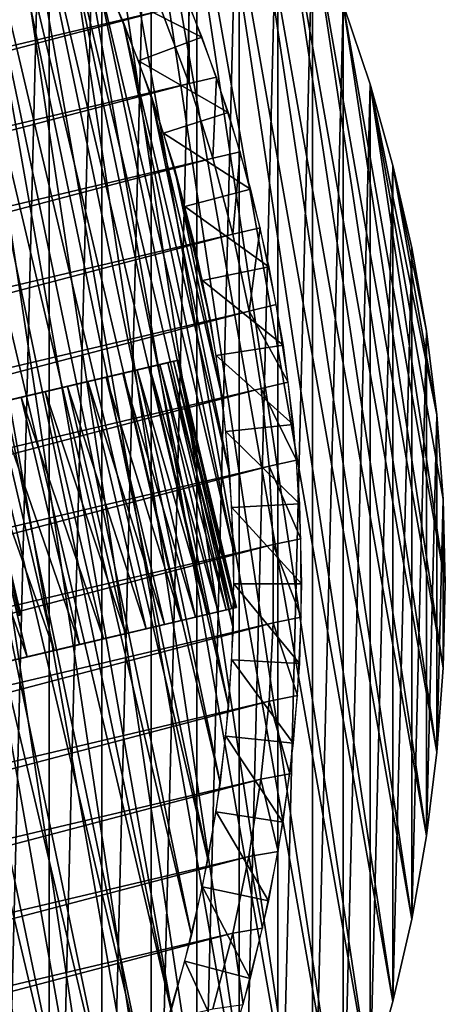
# Model space of a CAD drawing. Header units: millimetres. Extents: x -20 to 1804, y -298 to 307.
# Tile 187 of 189: x 1799 to 1804, y -13 to -1. Entities that reach past the tile are written whole.
import ezdxf

# ---------------------------------------------------------------- set-up
doc = ezdxf.new("R2010")
doc.units = ezdxf.units.MM
doc.header["$LTSCALE"] = 33.374815
for name, color, linetype in [('1', 7, 'CONTINUOUS'), ('105', 7, 'CONTINUOUS'), ('106', 7, 'CONTINUOUS'), ('107', 7, 'CONTINUOUS'), ('108', 7, 'CONTINUOUS'), ('109', 7, 'CONTINUOUS'), ('111', 7, 'CONTINUOUS'), ('112', 7, 'CONTINUOUS'), ('114', 7, 'CONTINUOUS'), ('119', 7, 'CONTINUOUS'), ('123', 7, 'CONTINUOUS'), ('127', 7, 'CONTINUOUS'), ('2', 7, 'CONTINUOUS'), ('3', 7, 'CONTINUOUS'), ('4', 7, 'CONTINUOUS')]:
    doc.layers.add(name, color=color, linetype=linetype)

msp = doc.modelspace()

# ---------------------------------------------------------------- linework, layer by layer
at = {"layer": '1', "linetype": 'Continuous'}
for points in [[(1799.494, 5.266), (1798.834, -21.193), (1798.834, 6.014), (1799.494, 5.266)], [(1799.494, -20.445), (1798.834, -21.193), (1799.494, 5.266), (1799.494, -20.445)], [(1800.116, 4.487), (1799.494, -20.445), (1799.494, 5.266), (1800.116, 4.487)], [(1800.116, -19.665), (1799.494, -20.445), (1800.116, 4.487), (1800.116, -19.665)], [(1800.698, 3.677), (1800.116, -19.665), (1800.116, 4.487), (1800.698, 3.677)], [(1800.698, -18.856), (1800.116, -19.665), (1800.698, 3.677), (1800.698, -18.856)], [(1801.239, 2.839), (1800.698, -18.856), (1800.698, 3.677), (1801.239, 2.839)], [(1801.239, -18.018), (1800.698, -18.856), (1801.239, 2.839), (1801.239, -18.018)], [(1801.738, 1.976), (1801.239, -18.018), (1801.239, 2.839), (1801.738, 1.976)], [(1801.738, -17.154), (1801.239, -18.018), (1801.738, 1.976), (1801.738, -17.154)], [(1802.193, 1.088), (1801.738, -17.154), (1801.738, 1.976), (1802.193, 1.088)], [(1802.193, -16.267), (1801.738, -17.154), (1802.193, 1.088), (1802.193, -16.267)], [(1802.603, 0.179), (1802.193, -16.267), (1802.193, 1.088), (1802.603, 0.179)], [(1802.603, -15.358), (1802.193, -16.267), (1802.603, 0.179), (1802.603, -15.358)], [(1802.967, -0.749), (1802.603, -15.358), (1802.603, 0.179), (1802.967, -0.749)], [(1802.967, -14.43), (1802.603, -15.358), (1802.967, -0.749), (1802.967, -14.43)], [(1803.285, -1.694), (1802.967, -14.43), (1802.967, -0.749), (1803.285, -1.694)], [(1803.285, -13.484), (1802.967, -14.43), (1803.285, -1.694), (1803.285, -13.484)], [(1803.555, -2.654), (1803.285, -13.484), (1803.285, -1.694), (1803.555, -2.654)], [(1803.555, -12.524), (1803.285, -13.484), (1803.555, -2.654), (1803.555, -12.524)], [(1803.777, -3.626), (1803.555, -12.524), (1803.555, -2.654), (1803.777, -3.626)], [(1803.777, -11.552), (1803.555, -12.524), (1803.777, -3.626), (1803.777, -11.552)], [(1803.95, -4.608), (1803.777, -11.552), (1803.777, -3.626), (1803.95, -4.608)], [(1803.95, -10.57), (1803.777, -11.552), (1803.95, -4.608), (1803.95, -10.57)], [(1804.074, -5.598), (1803.95, -10.57), (1803.95, -4.608), (1804.074, -5.598)], [(1804.074, -9.581), (1803.95, -10.57), (1804.074, -5.598), (1804.074, -9.581)], [(1804.148, -6.592), (1804.074, -9.581), (1804.074, -5.598), (1804.148, -6.592)], [(1804.148, -8.586), (1804.074, -9.581), (1804.148, -6.592), (1804.148, -8.586)], [(1804.173, -7.589), (1804.148, -8.586), (1804.148, -6.592), (1804.173, -7.589)]]:
    msp.add_3dface(points, dxfattribs=at)
at = {"layer": '105', "color": 11, "linetype": 'Continuous', "true_color": 0xff7878}
for points in [[(1799.519, -16), (1799.057, -16.793), (1794.143, 6.793), (1799.519, -16)], [(1794.882, 6.252), (1799.519, -16), (1794.143, 6.793), (1794.882, 6.252)], [(1799.938, -15.186), (1799.519, -16), (1794.882, 6.252), (1799.938, -15.186)], [(1795.591, 5.673), (1799.938, -15.186), (1794.882, 6.252), (1795.591, 5.673)], [(1800.314, -14.351), (1799.938, -15.186), (1795.591, 5.673), (1800.314, -14.351)], [(1796.27, 5.056), (1800.314, -14.351), (1795.591, 5.673), (1796.27, 5.056)], [(1800.646, -13.496), (1800.314, -14.351), (1796.27, 5.056), (1800.646, -13.496)], [(1796.915, 4.406), (1800.646, -13.496), (1796.27, 5.056), (1796.915, 4.406)], [(1800.933, -12.626), (1800.646, -13.496), (1796.915, 4.406), (1800.933, -12.626)], [(1797.525, 3.723), (1800.933, -12.626), (1796.915, 4.406), (1797.525, 3.723)], [(1801.173, -11.743), (1800.933, -12.626), (1797.525, 3.723), (1801.173, -11.743)], [(1798.1, 3.008), (1801.173, -11.743), (1797.525, 3.723), (1798.1, 3.008)], [(1801.367, -10.846), (1801.173, -11.743), (1798.1, 3.008), (1801.367, -10.846)], [(1798.634, 2.266), (1801.367, -10.846), (1798.1, 3.008), (1798.634, 2.266)], [(1801.514, -9.943), (1801.367, -10.846), (1798.634, 2.266), (1801.514, -9.943)], [(1799.13, 1.495), (1801.514, -9.943), (1798.634, 2.266), (1799.13, 1.495)], [(1801.613, -9.032), (1801.514, -9.943), (1799.13, 1.495), (1801.613, -9.032)], [(1799.586, 0.699), (1801.613, -9.032), (1799.13, 1.495), (1799.586, 0.699)], [(1801.665, -8.116), (1801.613, -9.032), (1799.586, 0.699), (1801.665, -8.116)], [(1799.998, -0.118), (1801.665, -8.116), (1799.586, 0.699), (1799.998, -0.118)], [(1801.669, -7.202), (1801.665, -8.116), (1799.998, -0.118), (1801.669, -7.202)], [(1800.367, -0.957), (1801.669, -7.202), (1799.998, -0.118), (1800.367, -0.957)], [(1801.624, -6.286), (1801.669, -7.202), (1800.367, -0.957), (1801.624, -6.286)], [(1800.693, -1.814), (1801.624, -6.286), (1800.367, -0.957), (1800.693, -1.814)], [(1801.532, -5.373), (1801.624, -6.286), (1800.693, -1.814), (1801.532, -5.373)], [(1800.972, -2.685), (1801.532, -5.373), (1800.693, -1.814), (1800.972, -2.685)], [(1801.393, -4.47), (1801.532, -5.373), (1800.972, -2.685), (1801.393, -4.47)], [(1801.206, -3.572), (1801.393, -4.47), (1800.972, -2.685), (1801.206, -3.572)]]:
    msp.add_3dface(points, dxfattribs=at)
at = {"layer": '106', "color": 11, "linetype": 'Continuous', "true_color": 0xff7878}
for points in [[(1799.085, 2.441, 3), (1766.256, -6.201, 3), (1799.582, 1.66, 3), (1799.085, 2.441, 3)], [(1766.256, -6.201, 3), (1766.208, -7.124, 3), (1799.582, 1.66, 3), (1766.256, -6.201, 3)], [(1799.582, 1.66, 3), (1766.208, -7.124, 3), (1800.037, 0.856, 3), (1799.582, 1.66, 3)], [(1766.208, -7.124, 3), (1766.208, -8.05, 3), (1800.037, 0.856, 3), (1766.208, -7.124, 3)], [(1800.037, 0.856, 3), (1766.208, -8.05, 3), (1800.451, 0.026, 3), (1800.037, 0.856, 3)], [(1766.208, -8.05, 3), (1766.255, -8.974, 3), (1800.451, 0.026, 3), (1766.208, -8.05, 3)], [(1800.451, 0.026, 3), (1766.255, -8.974, 3), (1800.821, -0.821, 3), (1800.451, 0.026, 3)], [(1766.255, -8.974, 3), (1766.35, -9.892, 3), (1800.821, -0.821, 3), (1766.255, -8.974, 3)], [(1800.821, -0.821, 3), (1766.35, -9.892, 3), (1801.147, -1.684, 3), (1800.821, -0.821, 3)], [(1766.35, -9.892, 3), (1766.492, -10.805, 3), (1801.147, -1.684, 3), (1766.35, -9.892, 3)], [(1801.147, -1.684, 3), (1766.492, -10.805, 3), (1801.428, -2.565, 3), (1801.147, -1.684, 3)], [(1766.492, -10.805, 3), (1766.682, -11.715, 3), (1801.428, -2.565, 3), (1766.492, -10.805, 3)], [(1766.682, -11.715, 3), (1801.664, -3.464, 3), (1801.428, -2.565, 3), (1766.682, -11.715, 3)], [(1766.919, -12.614, 3), (1801.664, -3.464, 3), (1766.682, -11.715, 3), (1766.919, -12.614, 3)], [(1801.854, -4.374, 3), (1801.664, -3.464, 3), (1766.919, -12.614, 3), (1801.854, -4.374, 3)], [(1767.2, -13.494, 3), (1801.854, -4.374, 3), (1766.919, -12.614, 3), (1767.2, -13.494, 3)], [(1801.996, -5.287, 3), (1801.854, -4.374, 3), (1767.2, -13.494, 3), (1801.996, -5.287, 3)], [(1767.525, -14.357, 3), (1801.996, -5.287, 3), (1767.2, -13.494, 3), (1767.525, -14.357, 3)], [(1802.091, -6.205, 3), (1801.996, -5.287, 3), (1767.525, -14.357, 3), (1802.091, -6.205, 3)], [(1767.895, -15.204, 3), (1802.091, -6.205, 3), (1767.525, -14.357, 3), (1767.895, -15.204, 3)], [(1802.138, -7.128, 3), (1802.091, -6.205, 3), (1767.895, -15.204, 3), (1802.138, -7.128, 3)], [(1768.309, -16.033, 3), (1802.138, -7.128, 3), (1767.895, -15.204, 3), (1768.309, -16.033, 3)], [(1802.138, -8.055, 3), (1802.138, -7.128, 3), (1768.309, -16.033, 3), (1802.138, -8.055, 3)], [(1768.765, -16.839, 3), (1802.138, -8.055, 3), (1768.309, -16.033, 3), (1768.765, -16.839, 3)], [(1802.091, -8.979, 3), (1802.138, -8.055, 3), (1768.765, -16.839, 3), (1802.091, -8.979, 3)], [(1769.261, -17.618, 3), (1802.091, -8.979, 3), (1768.765, -16.839, 3), (1769.261, -17.618, 3)], [(1801.995, -9.898, 3), (1802.091, -8.979, 3), (1769.261, -17.618, 3), (1801.995, -9.898, 3)], [(1769.798, -18.374, 3), (1801.995, -9.898, 3), (1769.261, -17.618, 3), (1769.798, -18.374, 3)], [(1801.853, -10.814, 3), (1801.995, -9.898, 3), (1769.798, -18.374, 3), (1801.853, -10.814, 3)], [(1770.372, -19.1, 3), (1801.853, -10.814, 3), (1769.798, -18.374, 3), (1770.372, -19.1, 3)], [(1801.663, -11.72, 3), (1801.853, -10.814, 3), (1770.372, -19.1, 3), (1801.663, -11.72, 3)], [(1770.982, -19.794, 3), (1801.663, -11.72, 3), (1770.372, -19.1, 3), (1770.982, -19.794, 3)], [(1801.428, -12.613, 3), (1801.663, -11.72, 3), (1770.982, -19.794, 3), (1801.428, -12.613, 3)]]:
    msp.add_3dface(points, dxfattribs=at)
at = {"layer": '107', "color": 11, "linetype": 'Continuous', "true_color": 0xff7878}
for points in [[(1801.664, -3.464, 3), (1801.854, -4.374, 3), (1801.984, -3.388, 1.773), (1801.664, -3.464, 3)], [(1801.984, -3.388, 1.773), (1801.854, -4.374, 3), (1802.174, -4.296, 1.773), (1801.984, -3.388, 1.773)], [(1802.174, -4.296, 1.773), (1801.854, -4.374, 3), (1802.318, -5.212, 1.773), (1802.174, -4.296, 1.773)], [(1801.854, -4.374, 3), (1801.996, -5.287, 3), (1802.318, -5.212, 1.773), (1801.854, -4.374, 3)], [(1802.318, -5.212, 1.773), (1801.996, -5.287, 3), (1802.415, -6.134, 1.773), (1802.318, -5.212, 1.773)], [(1801.996, -5.287, 3), (1802.091, -6.205, 3), (1802.415, -6.134, 1.773), (1801.996, -5.287, 3)], [(1802.415, -6.134, 1.773), (1802.091, -6.205, 3), (1802.465, -7.06, 1.773), (1802.415, -6.134, 1.773)], [(1802.091, -6.205, 3), (1802.138, -7.128, 3), (1802.465, -7.06, 1.773), (1802.091, -6.205, 3)], [(1802.465, -7.06, 1.773), (1802.138, -7.128, 3), (1802.469, -7.987, 1.773), (1802.465, -7.06, 1.773)], [(1802.138, -7.128, 3), (1802.138, -8.055, 3), (1802.469, -7.987, 1.773), (1802.138, -7.128, 3)], [(1802.469, -7.987, 1.773), (1802.138, -8.055, 3), (1802.425, -8.913, 1.773), (1802.469, -7.987, 1.773)], [(1802.138, -8.055, 3), (1802.091, -8.979, 3), (1802.425, -8.913, 1.773), (1802.138, -8.055, 3)], [(1802.425, -8.913, 1.773), (1802.091, -8.979, 3), (1802.335, -9.836, 1.773), (1802.425, -8.913, 1.773)], [(1802.091, -8.979, 3), (1801.995, -9.898, 3), (1802.335, -9.836, 1.773), (1802.091, -8.979, 3)], [(1802.335, -9.836, 1.773), (1801.995, -9.898, 3), (1802.198, -10.753, 1.773), (1802.335, -9.836, 1.773)], [(1801.995, -9.898, 3), (1801.853, -10.814, 3), (1802.198, -10.753, 1.773), (1801.995, -9.898, 3)], [(1802.198, -10.753, 1.773), (1801.853, -10.814, 3), (1802.014, -11.661, 1.773), (1802.198, -10.753, 1.773)], [(1801.853, -10.814, 3), (1801.663, -11.72, 3), (1802.014, -11.661, 1.773), (1801.853, -10.814, 3)], [(1801.663, -11.72, 3), (1801.428, -12.613, 3), (1801.785, -12.56, 1.773), (1801.663, -11.72, 3)], [(1802.014, -11.661, 1.773), (1801.663, -11.72, 3), (1801.785, -12.56, 1.773), (1802.014, -11.661, 1.773)]]:
    msp.add_3dface(points, dxfattribs=at)
at = {"layer": '108', "color": 11, "linetype": 'Continuous', "true_color": 0xff7878}
for points in [[(1800.821, -0.821, 3), (1801.147, -1.684, 3), (1801.143, -0.739, 1.773), (1800.821, -0.821, 3)], [(1801.143, -0.739, 1.773), (1801.147, -1.684, 3), (1801.468, -1.608, 1.773), (1801.143, -0.739, 1.773)], [(1801.147, -1.684, 3), (1801.428, -2.565, 3), (1801.468, -1.608, 1.773), (1801.147, -1.684, 3)], [(1801.468, -1.608, 1.773), (1801.428, -2.565, 3), (1801.749, -2.491, 1.773), (1801.468, -1.608, 1.773)], [(1801.428, -2.565, 3), (1801.664, -3.464, 3), (1801.749, -2.491, 1.773), (1801.428, -2.565, 3)], [(1801.664, -3.464, 3), (1801.984, -3.388, 1.773), (1801.749, -2.491, 1.773), (1801.664, -3.464, 3)]]:
    msp.add_3dface(points, dxfattribs=at)
at = {"layer": '109', "color": 11, "linetype": 'Continuous', "true_color": 0xff7878}
for points in [[(1800.943, -0.263, 1.5), (1801.298, -1.136, 1.5), (1800.21, -0.583, 1.038), (1800.943, -0.263, 1.5)], [(1800.21, -0.583, 1.038), (1801.298, -1.136, 1.5), (1800.549, -1.418, 1.038), (1800.21, -0.583, 1.038)], [(1801.298, -1.136, 1.5), (1801.607, -2.026, 1.5), (1800.549, -1.418, 1.038), (1801.298, -1.136, 1.5)], [(1800.549, -1.418, 1.038), (1801.607, -2.026, 1.5), (1800.845, -2.269, 1.038), (1800.549, -1.418, 1.038)], [(1801.607, -2.026, 1.5), (1801.87, -2.931, 1.5), (1800.845, -2.269, 1.038), (1801.607, -2.026, 1.5)], [(1800.845, -2.269, 1.038), (1801.87, -2.931, 1.5), (1801.097, -3.135, 1.038), (1800.845, -2.269, 1.038)], [(1801.87, -2.931, 1.5), (1802.087, -3.848, 1.5), (1801.097, -3.135, 1.038), (1801.87, -2.931, 1.5)], [(1801.097, -3.135, 1.038), (1802.087, -3.848, 1.5), (1801.304, -4.012, 1.038), (1801.097, -3.135, 1.038)], [(1802.087, -3.848, 1.5), (1802.256, -4.775, 1.5), (1801.304, -4.012, 1.038), (1802.087, -3.848, 1.5)], [(1801.304, -4.012, 1.038), (1802.256, -4.775, 1.5), (1801.465, -4.898, 1.038), (1801.304, -4.012, 1.038)], [(1802.256, -4.775, 1.5), (1802.376, -5.71, 1.5), (1801.465, -4.898, 1.038), (1802.256, -4.775, 1.5)], [(1801.465, -4.898, 1.038), (1802.376, -5.71, 1.5), (1801.581, -5.792, 1.038), (1801.465, -4.898, 1.038)], [(1802.376, -5.71, 1.5), (1802.449, -6.649, 1.5), (1801.581, -5.792, 1.038), (1802.376, -5.71, 1.5)], [(1801.581, -5.792, 1.038), (1802.449, -6.649, 1.5), (1801.65, -6.691, 1.038), (1801.581, -5.792, 1.038)], [(1802.449, -6.649, 1.5), (1802.473, -7.592, 1.5), (1801.65, -6.691, 1.038), (1802.449, -6.649, 1.5)], [(1801.65, -6.691, 1.038), (1802.473, -7.592, 1.5), (1801.673, -7.591, 1.038), (1801.65, -6.691, 1.038)], [(1801.673, -7.591, 1.038), (1802.449, -8.534, 1.5), (1801.65, -8.492, 1.038), (1801.673, -7.591, 1.038)], [(1802.473, -7.592, 1.5), (1802.449, -8.534, 1.5), (1801.673, -7.591, 1.038), (1802.473, -7.592, 1.5)], [(1801.65, -8.492, 1.038), (1802.376, -9.473, 1.5), (1801.58, -9.391, 1.038), (1801.65, -8.492, 1.038)], [(1802.449, -8.534, 1.5), (1802.376, -9.473, 1.5), (1801.65, -8.492, 1.038), (1802.449, -8.534, 1.5)], [(1801.58, -9.391, 1.038), (1802.255, -10.408, 1.5), (1801.464, -10.284, 1.038), (1801.58, -9.391, 1.038)], [(1802.376, -9.473, 1.5), (1802.255, -10.408, 1.5), (1801.58, -9.391, 1.038), (1802.376, -9.473, 1.5)], [(1801.464, -10.284, 1.038), (1802.086, -11.335, 1.5), (1801.303, -11.171, 1.038), (1801.464, -10.284, 1.038)], [(1802.255, -10.408, 1.5), (1802.086, -11.335, 1.5), (1801.464, -10.284, 1.038), (1802.255, -10.408, 1.5)], [(1801.303, -11.171, 1.038), (1801.869, -12.252, 1.5), (1801.096, -12.048, 1.038), (1801.303, -11.171, 1.038)], [(1802.086, -11.335, 1.5), (1801.869, -12.252, 1.5), (1801.303, -11.171, 1.038), (1802.086, -11.335, 1.5)], [(1801.096, -12.048, 1.038), (1801.606, -13.157, 1.5), (1800.844, -12.913, 1.038), (1801.096, -12.048, 1.038)], [(1801.869, -12.252, 1.5), (1801.606, -13.157, 1.5), (1801.096, -12.048, 1.038), (1801.869, -12.252, 1.5)]]:
    msp.add_3dface(points, dxfattribs=at)
at = {"layer": '111', "color": 140, "linetype": 'Continuous', "true_color": 0x00ccff}
for points in [[(1801.018, -4.952, 3), (1789.332, -7.708, 12.127), (1767.926, -12.757, 56), (1801.018, -4.952, 3)], [(1801.018, -4.952, 56), (1801.018, -4.952, 3), (1767.926, -12.757, 56), (1801.018, -4.952, 56)], [(1767.94, -12.754, 56.411), (1801.018, -4.952, 56), (1767.926, -12.757, 56), (1767.94, -12.754, 56.411)], [(1801.004, -4.955, 56.411), (1801.018, -4.952, 56), (1767.94, -12.754, 56.411), (1801.004, -4.955, 56.411)], [(1767.98, -12.744, 56.818), (1801.004, -4.955, 56.411), (1767.94, -12.754, 56.411), (1767.98, -12.744, 56.818)], [(1800.963, -4.965, 56.818), (1801.004, -4.955, 56.411), (1767.98, -12.744, 56.818), (1800.963, -4.965, 56.818)], [(1768.048, -12.729, 57.22), (1800.963, -4.965, 56.818), (1767.98, -12.744, 56.818), (1768.048, -12.729, 57.22)], [(1800.895, -4.981, 57.22), (1800.963, -4.965, 56.818), (1768.048, -12.729, 57.22), (1800.895, -4.981, 57.22)], [(1768.142, -12.706, 57.619), (1800.895, -4.981, 57.22), (1768.048, -12.729, 57.22), (1768.142, -12.706, 57.619)], [(1800.801, -5.003, 57.619), (1800.895, -4.981, 57.22), (1768.142, -12.706, 57.619), (1800.801, -5.003, 57.619)], [(1789.553, -7.656, 11.932), (1789.332, -7.708, 12.127), (1801.018, -4.952, 3), (1789.553, -7.656, 11.932)], [(1789.758, -7.608, 11.721), (1789.553, -7.656, 11.932), (1801.018, -4.952, 3), (1789.758, -7.608, 11.721)], [(1789.949, -7.563, 11.494), (1789.758, -7.608, 11.721), (1801.018, -4.952, 3), (1789.949, -7.563, 11.494)], [(1790.122, -7.522, 11.253), (1789.949, -7.563, 11.494), (1801.018, -4.952, 3), (1790.122, -7.522, 11.253)], [(1790.276, -7.485, 11), (1790.122, -7.522, 11.253), (1801.018, -4.952, 3), (1790.276, -7.485, 11)], [(1790.413, -7.453, 10.735), (1790.276, -7.485, 11), (1801.018, -4.952, 3), (1790.413, -7.453, 10.735)], [(1790.529, -7.426, 10.462), (1790.413, -7.453, 10.735), (1801.018, -4.952, 3), (1790.529, -7.426, 10.462)], [(1790.625, -7.403, 10.179), (1790.529, -7.426, 10.462), (1801.018, -4.952, 3), (1790.625, -7.403, 10.179)], [(1790.7, -7.385, 9.89), (1790.625, -7.403, 10.179), (1801.018, -4.952, 3), (1790.7, -7.385, 9.89)], [(1790.754, -7.373, 9.597), (1790.7, -7.385, 9.89), (1801.018, -4.952, 3), (1790.754, -7.373, 9.597)], [(1790.787, -7.365, 9.301), (1790.754, -7.373, 9.597), (1801.018, -4.952, 3), (1790.787, -7.365, 9.301)], [(1790.798, -7.362, 9), (1790.787, -7.365, 9.301), (1801.018, -4.952, 3), (1790.798, -7.362, 9)], [(1799.071, -5.411, 3), (1790.798, -7.362, 9), (1801.018, -4.952, 3), (1799.071, -5.411, 3)], [(1768.263, -12.678, 58.009), (1800.801, -5.003, 57.619), (1768.142, -12.706, 57.619), (1768.263, -12.678, 58.009)], [(1800.68, -5.031, 58.009), (1800.801, -5.003, 57.619), (1768.263, -12.678, 58.009), (1800.68, -5.031, 58.009)], [(1768.409, -12.643, 58.39), (1800.68, -5.031, 58.009), (1768.263, -12.678, 58.009), (1768.409, -12.643, 58.39)], [(1800.534, -5.066, 58.39), (1800.68, -5.031, 58.009), (1768.409, -12.643, 58.39), (1800.534, -5.066, 58.39)], [(1768.581, -12.603, 58.761), (1800.534, -5.066, 58.39), (1768.409, -12.643, 58.39), (1768.581, -12.603, 58.761)], [(1800.363, -5.106, 58.761), (1800.534, -5.066, 58.39), (1768.581, -12.603, 58.761), (1800.363, -5.106, 58.761)], [(1768.776, -12.557, 59.117), (1800.363, -5.106, 58.761), (1768.581, -12.603, 58.761), (1768.776, -12.557, 59.117)], [(1800.168, -5.152, 59.117), (1800.363, -5.106, 58.761), (1768.776, -12.557, 59.117), (1800.168, -5.152, 59.117)], [(1768.995, -12.505, 59.46), (1800.168, -5.152, 59.117), (1768.776, -12.557, 59.117), (1768.995, -12.505, 59.46)], [(1799.949, -5.204, 59.46), (1800.168, -5.152, 59.117), (1768.995, -12.505, 59.46), (1799.949, -5.204, 59.46)], [(1769.236, -12.448, 59.787), (1799.949, -5.204, 59.46), (1768.995, -12.505, 59.46), (1769.236, -12.448, 59.787)], [(1799.708, -5.261, 59.787), (1799.949, -5.204, 59.46), (1769.236, -12.448, 59.787), (1799.708, -5.261, 59.787)], [(1769.497, -12.387, 60.095), (1799.708, -5.261, 59.787), (1769.236, -12.448, 59.787), (1769.497, -12.387, 60.095)], [(1799.446, -5.323, 60.095), (1799.708, -5.261, 59.787), (1769.497, -12.387, 60.095), (1799.446, -5.323, 60.095)], [(1769.78, -12.32, 60.385), (1799.446, -5.323, 60.095), (1769.497, -12.387, 60.095), (1769.78, -12.32, 60.385)], [(1799.163, -5.389, 60.385), (1799.446, -5.323, 60.095), (1769.78, -12.32, 60.385), (1799.163, -5.389, 60.385)], [(1770.08, -12.249, 60.654), (1799.163, -5.389, 60.385), (1769.78, -12.32, 60.385), (1770.08, -12.249, 60.654)], [(1798.863, -5.46, 60.654), (1799.163, -5.389, 60.385), (1770.08, -12.249, 60.654), (1798.863, -5.46, 60.654)]]:
    msp.add_3dface(points, dxfattribs=at)
at = {"layer": '112', "color": 140, "linetype": 'Continuous', "true_color": 0x00ccff}
for points in [[(1768.614, -15.677, 56), (1768.614, -15.677, 3), (1801.706, -7.872, 56), (1768.614, -15.677, 56)], [(1801.706, -7.872, 56), (1768.614, -15.677, 3), (1780.3, -12.921, 12.127), (1801.706, -7.872, 56)], [(1801.692, -7.875, 56.411), (1768.614, -15.677, 56), (1801.706, -7.872, 56), (1801.692, -7.875, 56.411)], [(1768.628, -15.674, 56.411), (1768.614, -15.677, 56), (1801.692, -7.875, 56.411), (1768.628, -15.674, 56.411)], [(1801.652, -7.885, 56.818), (1768.628, -15.674, 56.411), (1801.692, -7.875, 56.411), (1801.652, -7.885, 56.818)], [(1768.669, -15.664, 56.818), (1768.628, -15.674, 56.411), (1801.652, -7.885, 56.818), (1768.669, -15.664, 56.818)], [(1801.584, -7.901, 57.22), (1768.669, -15.664, 56.818), (1801.652, -7.885, 56.818), (1801.584, -7.901, 57.22)], [(1768.736, -15.648, 57.22), (1768.669, -15.664, 56.818), (1801.584, -7.901, 57.22), (1768.736, -15.648, 57.22)], [(1801.49, -7.923, 57.619), (1768.736, -15.648, 57.22), (1801.584, -7.901, 57.22), (1801.49, -7.923, 57.619)], [(1780.534, -12.866, 12.305), (1801.706, -7.872, 56), (1780.3, -12.921, 12.127), (1780.534, -12.866, 12.305)], [(1780.78, -12.808, 12.464), (1801.706, -7.872, 56), (1780.534, -12.866, 12.305), (1780.78, -12.808, 12.464)], [(1781.038, -12.747, 12.604), (1801.706, -7.872, 56), (1780.78, -12.808, 12.464), (1781.038, -12.747, 12.604)], [(1781.304, -12.684, 12.723), (1801.706, -7.872, 56), (1781.038, -12.747, 12.604), (1781.304, -12.684, 12.723)], [(1781.58, -12.619, 12.822), (1801.706, -7.872, 56), (1781.304, -12.684, 12.723), (1781.58, -12.619, 12.822)], [(1781.861, -12.553, 12.9), (1801.706, -7.872, 56), (1781.58, -12.619, 12.822), (1781.861, -12.553, 12.9)], [(1782.146, -12.486, 12.955), (1801.706, -7.872, 56), (1781.861, -12.553, 12.9), (1782.146, -12.486, 12.955)], [(1782.434, -12.417, 12.988), (1801.706, -7.872, 56), (1782.146, -12.486, 12.955), (1782.434, -12.417, 12.988)], [(1782.727, -12.348, 13), (1801.706, -7.872, 56), (1782.434, -12.417, 12.988), (1782.727, -12.348, 13)], [(1787.594, -11.201, 13), (1801.706, -7.872, 56), (1782.727, -12.348, 13), (1787.594, -11.201, 13)], [(1787.886, -11.131, 12.988), (1801.706, -7.872, 56), (1787.594, -11.201, 13), (1787.886, -11.131, 12.988)], [(1788.175, -11.063, 12.955), (1801.706, -7.872, 56), (1787.886, -11.131, 12.988), (1788.175, -11.063, 12.955)], [(1788.459, -10.996, 12.9), (1801.706, -7.872, 56), (1788.175, -11.063, 12.955), (1788.459, -10.996, 12.9)], [(1788.741, -10.93, 12.822), (1801.706, -7.872, 56), (1788.459, -10.996, 12.9), (1788.741, -10.93, 12.822)], [(1789.016, -10.865, 12.723), (1801.706, -7.872, 56), (1788.741, -10.93, 12.822), (1789.016, -10.865, 12.723)], [(1789.282, -10.802, 12.604), (1801.706, -7.872, 56), (1789.016, -10.865, 12.723), (1789.282, -10.802, 12.604)], [(1789.54, -10.741, 12.464), (1801.706, -7.872, 56), (1789.282, -10.802, 12.604), (1789.54, -10.741, 12.464)], [(1789.786, -10.683, 12.305), (1801.706, -7.872, 56), (1789.54, -10.741, 12.464), (1789.786, -10.683, 12.305)], [(1790.021, -10.628, 12.127), (1801.706, -7.872, 56), (1789.786, -10.683, 12.305), (1790.021, -10.628, 12.127)], [(1790.242, -10.576, 11.932), (1801.706, -7.872, 56), (1790.021, -10.628, 12.127), (1790.242, -10.576, 11.932)], [(1790.447, -10.527, 11.721), (1801.706, -7.872, 56), (1790.242, -10.576, 11.932), (1790.447, -10.527, 11.721)], [(1790.637, -10.483, 11.494), (1801.706, -7.872, 56), (1790.447, -10.527, 11.721), (1790.637, -10.483, 11.494)], [(1790.81, -10.442, 11.253), (1801.706, -7.872, 56), (1790.637, -10.483, 11.494), (1790.81, -10.442, 11.253)], [(1790.965, -10.405, 11), (1801.706, -7.872, 56), (1790.81, -10.442, 11.253), (1790.965, -10.405, 11)], [(1791.101, -10.373, 10.735), (1801.706, -7.872, 56), (1790.965, -10.405, 11), (1791.101, -10.373, 10.735)], [(1791.217, -10.346, 10.462), (1801.706, -7.872, 56), (1791.101, -10.373, 10.735), (1791.217, -10.346, 10.462)], [(1791.314, -10.323, 10.179), (1801.706, -7.872, 56), (1791.217, -10.346, 10.462), (1791.314, -10.323, 10.179)], [(1791.389, -10.305, 9.89), (1801.706, -7.872, 56), (1791.314, -10.323, 10.179), (1791.389, -10.305, 9.89)], [(1791.443, -10.293, 9.597), (1801.706, -7.872, 56), (1791.389, -10.305, 9.89), (1791.443, -10.293, 9.597)], [(1791.476, -10.285, 9.301), (1801.706, -7.872, 56), (1791.443, -10.293, 9.597), (1791.476, -10.285, 9.301)], [(1791.487, -10.282, 9), (1801.706, -7.872, 56), (1791.476, -10.285, 9.301), (1791.487, -10.282, 9)], [(1793.92, -9.708, 3), (1801.706, -7.872, 56), (1791.487, -10.282, 3), (1793.92, -9.708, 3)], [(1791.487, -10.282, 3), (1801.706, -7.872, 56), (1791.487, -10.282, 9), (1791.487, -10.282, 3)], [(1799.76, -8.331, 3), (1801.706, -7.872, 56), (1793.92, -9.708, 3), (1799.76, -8.331, 3)], [(1801.706, -7.872, 3), (1801.706, -7.872, 56), (1799.76, -8.331, 3), (1801.706, -7.872, 3)], [(1768.831, -15.626, 57.619), (1768.736, -15.648, 57.22), (1801.49, -7.923, 57.619), (1768.831, -15.626, 57.619)], [(1801.369, -7.951, 58.009), (1768.831, -15.626, 57.619), (1801.49, -7.923, 57.619), (1801.369, -7.951, 58.009)], [(1768.952, -15.598, 58.009), (1768.831, -15.626, 57.619), (1801.369, -7.951, 58.009), (1768.952, -15.598, 58.009)], [(1801.223, -7.986, 58.39), (1768.952, -15.598, 58.009), (1801.369, -7.951, 58.009), (1801.223, -7.986, 58.39)], [(1769.098, -15.563, 58.39), (1768.952, -15.598, 58.009), (1801.223, -7.986, 58.39), (1769.098, -15.563, 58.39)], [(1801.051, -8.026, 58.761), (1769.098, -15.563, 58.39), (1801.223, -7.986, 58.39), (1801.051, -8.026, 58.761)], [(1769.269, -15.523, 58.761), (1769.098, -15.563, 58.39), (1801.051, -8.026, 58.761), (1769.269, -15.523, 58.761)], [(1800.856, -8.072, 59.117), (1769.269, -15.523, 58.761), (1801.051, -8.026, 58.761), (1800.856, -8.072, 59.117)], [(1769.464, -15.477, 59.117), (1769.269, -15.523, 58.761), (1800.856, -8.072, 59.117), (1769.464, -15.477, 59.117)], [(1800.637, -8.124, 59.46), (1769.464, -15.477, 59.117), (1800.856, -8.072, 59.117), (1800.637, -8.124, 59.46)], [(1769.683, -15.425, 59.46), (1769.464, -15.477, 59.117), (1800.637, -8.124, 59.46), (1769.683, -15.425, 59.46)], [(1800.396, -8.181, 59.787), (1769.683, -15.425, 59.46), (1800.637, -8.124, 59.46), (1800.396, -8.181, 59.787)], [(1769.924, -15.368, 59.787), (1769.683, -15.425, 59.46), (1800.396, -8.181, 59.787), (1769.924, -15.368, 59.787)], [(1800.135, -8.242, 60.095), (1769.924, -15.368, 59.787), (1800.396, -8.181, 59.787), (1800.135, -8.242, 60.095)], [(1770.186, -15.307, 60.095), (1769.924, -15.368, 59.787), (1800.135, -8.242, 60.095), (1770.186, -15.307, 60.095)], [(1799.852, -8.309, 60.385), (1770.186, -15.307, 60.095), (1800.135, -8.242, 60.095), (1799.852, -8.309, 60.385)], [(1770.469, -15.24, 60.385), (1770.186, -15.307, 60.095), (1799.852, -8.309, 60.385), (1770.469, -15.24, 60.385)], [(1799.552, -8.38, 60.654), (1770.469, -15.24, 60.385), (1799.852, -8.309, 60.385), (1799.552, -8.38, 60.654)], [(1799.76, -8.331), (1799.76, -8.331, 3), (1793.92, -9.708), (1799.76, -8.331)], [(1793.92, -9.708), (1799.76, -8.331, 3), (1793.92, -9.708, 3), (1793.92, -9.708)], [(1770.768, -15.169, 60.654), (1770.469, -15.24, 60.385), (1799.552, -8.38, 60.654), (1770.768, -15.169, 60.654)], [(1799.234, -8.455, 60.902), (1770.768, -15.169, 60.654), (1799.552, -8.38, 60.654), (1799.234, -8.455, 60.902)], [(1771.086, -15.094, 60.902), (1770.768, -15.169, 60.654), (1799.234, -8.455, 60.902), (1771.086, -15.094, 60.902)], [(1798.9, -8.534, 61.127), (1771.086, -15.094, 60.902), (1799.234, -8.455, 60.902), (1798.9, -8.534, 61.127)]]:
    msp.add_3dface(points, dxfattribs=at)
at = {"layer": '114', "color": 140, "linetype": 'Continuous', "true_color": 0x00ccff}
for points in [[(1801.018, -4.952, 3), (1801.018, -4.952, 56), (1801.706, -7.872, 3), (1801.018, -4.952, 3)], [(1801.018, -4.952, 56), (1801.706, -7.872, 56), (1801.706, -7.872, 3), (1801.018, -4.952, 56)]]:
    msp.add_3dface(points, dxfattribs=at)
at = {"layer": '119', "color": 140, "linetype": 'Continuous', "true_color": 0x00ccff}
for points in [[(1800.895, -4.981, 57.22), (1800.801, -5.003, 57.619), (1801.584, -7.901, 57.22), (1800.895, -4.981, 57.22)], [(1800.963, -4.965, 56.818), (1800.895, -4.981, 57.22), (1801.652, -7.885, 56.818), (1800.963, -4.965, 56.818)], [(1800.895, -4.981, 57.22), (1801.584, -7.901, 57.22), (1801.652, -7.885, 56.818), (1800.895, -4.981, 57.22)], [(1801.004, -4.955, 56.411), (1800.963, -4.965, 56.818), (1801.692, -7.875, 56.411), (1801.004, -4.955, 56.411)], [(1800.963, -4.965, 56.818), (1801.652, -7.885, 56.818), (1801.692, -7.875, 56.411), (1800.963, -4.965, 56.818)], [(1801.018, -4.952, 56), (1801.004, -4.955, 56.411), (1801.706, -7.872, 56), (1801.018, -4.952, 56)], [(1801.004, -4.955, 56.411), (1801.692, -7.875, 56.411), (1801.706, -7.872, 56), (1801.004, -4.955, 56.411)], [(1800.363, -5.106, 58.761), (1800.168, -5.152, 59.117), (1801.051, -8.026, 58.761), (1800.363, -5.106, 58.761)], [(1800.534, -5.066, 58.39), (1800.363, -5.106, 58.761), (1801.223, -7.986, 58.39), (1800.534, -5.066, 58.39)], [(1800.363, -5.106, 58.761), (1801.051, -8.026, 58.761), (1801.223, -7.986, 58.39), (1800.363, -5.106, 58.761)], [(1800.68, -5.031, 58.009), (1800.534, -5.066, 58.39), (1801.369, -7.951, 58.009), (1800.68, -5.031, 58.009)], [(1800.534, -5.066, 58.39), (1801.223, -7.986, 58.39), (1801.369, -7.951, 58.009), (1800.534, -5.066, 58.39)], [(1800.801, -5.003, 57.619), (1800.68, -5.031, 58.009), (1801.49, -7.923, 57.619), (1800.801, -5.003, 57.619)], [(1800.68, -5.031, 58.009), (1801.369, -7.951, 58.009), (1801.49, -7.923, 57.619), (1800.68, -5.031, 58.009)], [(1800.801, -5.003, 57.619), (1801.49, -7.923, 57.619), (1801.584, -7.901, 57.22), (1800.801, -5.003, 57.619)], [(1799.949, -5.204, 59.46), (1799.708, -5.261, 59.787), (1800.637, -8.124, 59.46), (1799.949, -5.204, 59.46)], [(1800.168, -5.152, 59.117), (1799.949, -5.204, 59.46), (1800.856, -8.072, 59.117), (1800.168, -5.152, 59.117)], [(1799.949, -5.204, 59.46), (1800.637, -8.124, 59.46), (1800.856, -8.072, 59.117), (1799.949, -5.204, 59.46)], [(1800.168, -5.152, 59.117), (1800.856, -8.072, 59.117), (1801.051, -8.026, 58.761), (1800.168, -5.152, 59.117)], [(1799.446, -5.323, 60.095), (1799.163, -5.389, 60.385), (1800.135, -8.242, 60.095), (1799.446, -5.323, 60.095)], [(1799.708, -5.261, 59.787), (1799.446, -5.323, 60.095), (1800.396, -8.181, 59.787), (1799.708, -5.261, 59.787)], [(1799.446, -5.323, 60.095), (1800.135, -8.242, 60.095), (1800.396, -8.181, 59.787), (1799.446, -5.323, 60.095)], [(1799.708, -5.261, 59.787), (1800.396, -8.181, 59.787), (1800.637, -8.124, 59.46), (1799.708, -5.261, 59.787)], [(1798.863, -5.46, 60.654), (1798.545, -5.535, 60.902), (1799.552, -8.38, 60.654), (1798.863, -5.46, 60.654)], [(1799.163, -5.389, 60.385), (1798.863, -5.46, 60.654), (1799.852, -8.309, 60.385), (1799.163, -5.389, 60.385)], [(1798.863, -5.46, 60.654), (1799.552, -8.38, 60.654), (1799.852, -8.309, 60.385), (1798.863, -5.46, 60.654)], [(1799.163, -5.389, 60.385), (1799.852, -8.309, 60.385), (1800.135, -8.242, 60.095), (1799.163, -5.389, 60.385)], [(1798.545, -5.535, 60.902), (1798.212, -5.614, 61.127), (1799.234, -8.455, 60.902), (1798.545, -5.535, 60.902)], [(1798.545, -5.535, 60.902), (1799.234, -8.455, 60.902), (1799.552, -8.38, 60.654), (1798.545, -5.535, 60.902)], [(1798.212, -5.614, 61.127), (1798.9, -8.534, 61.127), (1799.234, -8.455, 60.902), (1798.212, -5.614, 61.127)]]:
    msp.add_3dface(points, dxfattribs=at)
at = {"layer": '123', "color": 70, "linetype": 'Continuous', "true_color": 0x7ee600}
for points in [[(1797.536, -1.15, 11.713), (1799.157, -7.959, 11.571), (1797.55, -1.146, 11.571), (1797.536, -1.15, 11.713)], [(1799.143, -7.963, 11.713), (1799.157, -7.959, 11.571), (1797.536, -1.15, 11.713), (1799.143, -7.963, 11.713)], [(1799.157, -7.959, 11.429), (1799.143, -7.963, 11.287), (1797.55, -1.146, 11.429), (1799.157, -7.959, 11.429)], [(1799.157, -7.959, 11.571), (1799.157, -7.959, 11.429), (1797.55, -1.146, 11.571), (1799.157, -7.959, 11.571)], [(1797.55, -1.146, 11.571), (1799.157, -7.959, 11.429), (1797.55, -1.146, 11.429), (1797.55, -1.146, 11.571)]]:
    msp.add_3dface(points, dxfattribs=at)
at = {"layer": '127', "color": 70, "linetype": 'Continuous', "true_color": 0x7ee600}
for points in [[(1797.514, -1.155, 51.839), (1799.145, -7.962, 51.698), (1797.538, -1.149, 51.698), (1797.514, -1.155, 51.839)], [(1799.121, -7.968, 51.839), (1799.145, -7.962, 51.698), (1797.514, -1.155, 51.839), (1799.121, -7.968, 51.839)], [(1797.538, -1.149, 51.698), (1799.157, -7.959, 51.556), (1797.55, -1.146, 51.556), (1797.538, -1.149, 51.698)], [(1799.145, -7.962, 51.698), (1799.157, -7.959, 51.556), (1797.538, -1.149, 51.698), (1799.145, -7.962, 51.698)], [(1797.55, -1.146, 51.556), (1799.156, -7.96, 51.413), (1797.549, -1.147, 51.413), (1797.55, -1.146, 51.556)], [(1799.156, -7.96, 51.413), (1799.141, -7.963, 51.272), (1797.549, -1.147, 51.413), (1799.156, -7.96, 51.413)], [(1799.157, -7.959, 51.556), (1799.156, -7.96, 51.413), (1797.55, -1.146, 51.556), (1799.157, -7.959, 51.556)]]:
    msp.add_3dface(points, dxfattribs=at)
at = {"layer": '2', "linetype": 'Continuous'}
for points in [[(1803.285, -1.694), (1802.967, -0.749), (1803.285, -1.694, 65), (1803.285, -1.694)], [(1802.967, -0.749), (1802.967, -0.749, 65), (1803.285, -1.694, 65), (1802.967, -0.749)], [(1803.555, -2.654), (1803.285, -1.694), (1803.555, -2.654, 65), (1803.555, -2.654)], [(1803.285, -1.694), (1803.285, -1.694, 65), (1803.555, -2.654, 65), (1803.285, -1.694)], [(1803.777, -3.626), (1803.555, -2.654), (1803.777, -3.626, 65), (1803.777, -3.626)], [(1803.555, -2.654), (1803.555, -2.654, 65), (1803.777, -3.626, 65), (1803.555, -2.654)], [(1803.95, -4.608), (1803.777, -3.626), (1803.95, -4.608, 65), (1803.95, -4.608)], [(1803.777, -3.626), (1803.777, -3.626, 65), (1803.95, -4.608, 65), (1803.777, -3.626)], [(1804.074, -5.598), (1803.95, -4.608), (1804.074, -5.598, 65), (1804.074, -5.598)], [(1803.95, -4.608), (1803.95, -4.608, 65), (1804.074, -5.598, 65), (1803.95, -4.608)], [(1804.148, -6.592), (1804.074, -5.598), (1804.148, -6.592, 65), (1804.148, -6.592)], [(1804.074, -5.598), (1804.074, -5.598, 65), (1804.148, -6.592, 65), (1804.074, -5.598)], [(1804.173, -7.589), (1804.148, -6.592), (1804.173, -7.589, 65), (1804.173, -7.589)], [(1804.148, -6.592), (1804.148, -6.592, 65), (1804.173, -7.589, 65), (1804.148, -6.592)]]:
    msp.add_3dface(points, dxfattribs=at)
at = {"layer": '3', "linetype": 'Continuous'}
for points in [[(1804.148, -8.586), (1804.173, -7.589), (1804.148, -8.586, 65), (1804.148, -8.586)], [(1804.173, -7.589), (1804.173, -7.589, 65), (1804.148, -8.586, 65), (1804.173, -7.589)], [(1804.074, -9.581), (1804.148, -8.586), (1804.074, -9.581, 65), (1804.074, -9.581)], [(1804.148, -8.586), (1804.148, -8.586, 65), (1804.074, -9.581, 65), (1804.148, -8.586)], [(1803.95, -10.57), (1804.074, -9.581), (1803.95, -10.57, 65), (1803.95, -10.57)], [(1804.074, -9.581), (1804.074, -9.581, 65), (1803.95, -10.57, 65), (1804.074, -9.581)], [(1803.777, -11.552), (1803.95, -10.57), (1803.777, -11.552, 65), (1803.777, -11.552)], [(1803.95, -10.57), (1803.95, -10.57, 65), (1803.777, -11.552, 65), (1803.95, -10.57)], [(1803.555, -12.524), (1803.777, -11.552), (1803.555, -12.524, 65), (1803.555, -12.524)], [(1803.777, -11.552), (1803.777, -11.552, 65), (1803.555, -12.524, 65), (1803.777, -11.552)], [(1803.285, -13.484), (1803.555, -12.524), (1803.285, -13.484, 65), (1803.285, -13.484)], [(1803.555, -12.524), (1803.555, -12.524, 65), (1803.285, -13.484, 65), (1803.555, -12.524)]]:
    msp.add_3dface(points, dxfattribs=at)
at = {"layer": '4', "linetype": 'Continuous'}
for points in [[(1795.024, 9.211, 65), (1794.173, 9.731, 65), (1799.494, -20.445, 65), (1795.024, 9.211, 65)], [(1799.494, -20.445, 65), (1794.173, 9.731, 65), (1798.834, -21.193, 65), (1799.494, -20.445, 65)], [(1795.848, 8.649, 65), (1795.024, 9.211, 65), (1800.116, -19.665, 65), (1795.848, 8.649, 65)], [(1800.116, -19.665, 65), (1795.024, 9.211, 65), (1799.494, -20.445, 65), (1800.116, -19.665, 65)], [(1796.643, 8.047, 65), (1795.848, 8.649, 65), (1800.698, -18.856, 65), (1796.643, 8.047, 65)], [(1800.698, -18.856, 65), (1795.848, 8.649, 65), (1800.116, -19.665, 65), (1800.698, -18.856, 65)], [(1797.407, 7.406, 65), (1796.643, 8.047, 65), (1801.239, -18.018, 65), (1797.407, 7.406, 65)], [(1801.239, -18.018, 65), (1796.643, 8.047, 65), (1800.698, -18.856, 65), (1801.239, -18.018, 65)], [(1798.138, 6.728, 65), (1797.407, 7.406, 65), (1801.738, -17.154, 65), (1798.138, 6.728, 65)], [(1801.738, -17.154, 65), (1797.407, 7.406, 65), (1801.239, -18.018, 65), (1801.738, -17.154, 65)], [(1798.834, 6.014, 65), (1798.138, 6.728, 65), (1802.193, -16.267, 65), (1798.834, 6.014, 65)], [(1802.193, -16.267, 65), (1798.138, 6.728, 65), (1801.738, -17.154, 65), (1802.193, -16.267, 65)], [(1799.494, 5.266, 65), (1798.834, 6.014, 65), (1802.603, -15.358, 65), (1799.494, 5.266, 65)], [(1802.603, -15.358, 65), (1798.834, 6.014, 65), (1802.193, -16.267, 65), (1802.603, -15.358, 65)], [(1800.116, 4.487, 65), (1799.494, 5.266, 65), (1802.967, -14.43, 65), (1800.116, 4.487, 65)], [(1802.967, -14.43, 65), (1799.494, 5.266, 65), (1802.603, -15.358, 65), (1802.967, -14.43, 65)], [(1800.698, 3.677, 65), (1800.116, 4.487, 65), (1803.285, -13.484, 65), (1800.698, 3.677, 65)], [(1803.285, -13.484, 65), (1800.116, 4.487, 65), (1802.967, -14.43, 65), (1803.285, -13.484, 65)], [(1801.239, 2.839, 65), (1800.698, 3.677, 65), (1803.555, -12.524, 65), (1801.239, 2.839, 65)], [(1803.555, -12.524, 65), (1800.698, 3.677, 65), (1803.285, -13.484, 65), (1803.555, -12.524, 65)], [(1801.738, 1.976, 65), (1801.239, 2.839, 65), (1803.777, -11.552, 65), (1801.738, 1.976, 65)], [(1803.777, -11.552, 65), (1801.239, 2.839, 65), (1803.555, -12.524, 65), (1803.777, -11.552, 65)], [(1802.193, 1.088, 65), (1801.738, 1.976, 65), (1803.95, -10.57, 65), (1802.193, 1.088, 65)], [(1803.95, -10.57, 65), (1801.738, 1.976, 65), (1803.777, -11.552, 65), (1803.95, -10.57, 65)], [(1802.603, 0.179, 65), (1802.193, 1.088, 65), (1804.074, -9.581, 65), (1802.603, 0.179, 65)], [(1804.074, -9.581, 65), (1802.193, 1.088, 65), (1803.95, -10.57, 65), (1804.074, -9.581, 65)], [(1802.967, -0.749, 65), (1802.603, 0.179, 65), (1804.148, -8.586, 65), (1802.967, -0.749, 65)], [(1804.148, -8.586, 65), (1802.603, 0.179, 65), (1804.074, -9.581, 65), (1804.148, -8.586, 65)], [(1803.285, -1.694, 65), (1802.967, -0.749, 65), (1804.173, -7.589, 65), (1803.285, -1.694, 65)], [(1804.173, -7.589, 65), (1802.967, -0.749, 65), (1804.148, -8.586, 65), (1804.173, -7.589, 65)], [(1803.555, -2.654, 65), (1803.285, -1.694, 65), (1804.074, -5.598, 65), (1803.555, -2.654, 65)], [(1804.074, -5.598, 65), (1803.285, -1.694, 65), (1804.148, -6.592, 65), (1804.074, -5.598, 65)], [(1804.148, -6.592, 65), (1803.285, -1.694, 65), (1804.173, -7.589, 65), (1804.148, -6.592, 65)], [(1803.777, -3.626, 65), (1803.555, -2.654, 65), (1803.95, -4.608, 65), (1803.777, -3.626, 65)], [(1803.95, -4.608, 65), (1803.555, -2.654, 65), (1804.074, -5.598, 65), (1803.95, -4.608, 65)]]:
    msp.add_3dface(points, dxfattribs=at)

doc.saveas('drawing.dxf')
